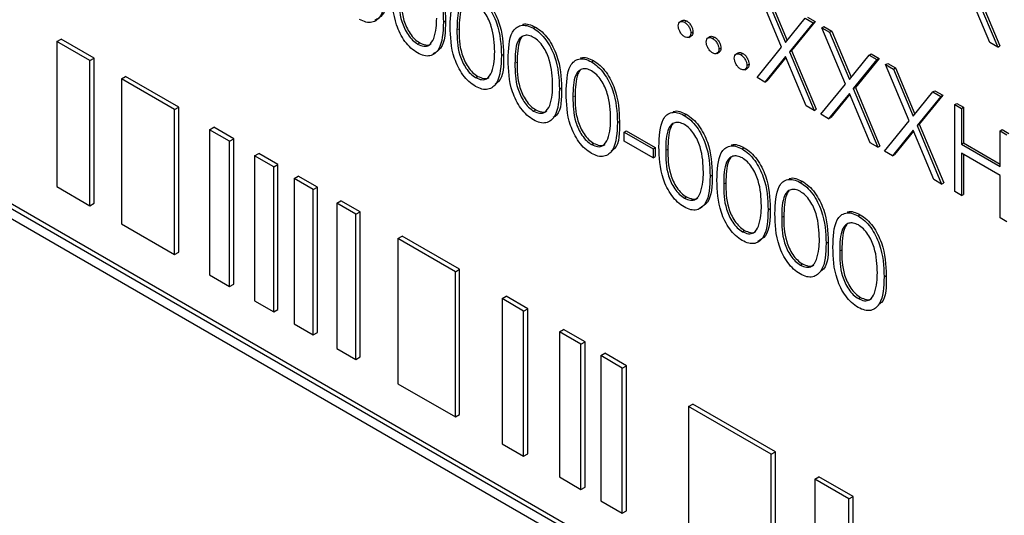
# Paper-space layout 'Blatt4' of a CAD drawing. Header units: millimetres. Extents: x 5 to 418, y 2 to 292.
# Tile 35 of 102: x 117.06 to 119.83, y 181.59 to 182.99. Entities that reach past the tile are written whole.
import ezdxf

# ---------------------------------------------------------------- set-up
doc = ezdxf.new("R2010")
doc.units = ezdxf.units.MM

psp = doc.layouts.new('Blatt4')

# ---------------------------------------------------------------- linework, layer by layer
at = {"color": 7, "linetype": 'Continuous', "lineweight": 25}
for p, q in [((119.2057, 182.9095), (119.1392, 183.0679)), ((119.7917, 182.9226), (119.7334, 183.0613)), ((119.7444, 183.0748), (119.8136, 182.9099)), ((119.7503, 183.0782), (119.8195, 182.9133)), ((119.1611, 183.0552), (119.2167, 182.923)), ((119.167, 183.0586), (119.2215, 182.9289)), ((118.2539, 182.9801), (118.2598, 182.9835)), ((118.9266, 182.9851), (118.9192, 182.9808)), ((118.9325, 182.98), (118.9384, 182.9834)), ((119.2167, 182.923), (119.2722, 182.9911)), ((119.2942, 182.9784), (119.2277, 182.8968)), ((119.3001, 182.9818), (119.2336, 182.9002)), ((119.2722, 182.9911), (119.2942, 182.9784)), ((119.2781, 182.9945), (119.3001, 182.9818)), ((119.2942, 182.9784), (119.3001, 182.9818)), ((121.9875, 179.6116), (116.197, 182.9544)), ((118.507, 182.9628), (118.5129, 182.9662)), ((118.9501, 182.9493), (118.956, 182.9527)), ((119.3187, 182.9643), (119.3245, 182.9677)), ((119.3187, 182.9643), (119.3406, 182.9516)), ((119.3852, 182.8058), (119.3187, 182.9643)), ((119.3245, 182.9677), (119.3465, 182.955)), ((119.3406, 182.9516), (119.3465, 182.955)), ((119.3406, 182.9516), (119.3962, 182.8193)), ((119.3465, 182.955), (119.401, 182.8253)), ((121.9757, 179.6048), (116.1852, 182.9476)), ((116.1852, 182.9204), (121.9757, 179.5776)), ((117.166, 182.9257), (117.1778, 182.9325)), ((117.2591, 182.872), (117.166, 182.9257)), ((117.166, 182.9257), (117.166, 182.5175)), ((117.2708, 182.8788), (117.1778, 182.9325)), ((118.1813, 182.9184), (118.1872, 182.9218)), ((118.9441, 182.9374), (118.9515, 182.9417)), ((119.0055, 182.9395), (118.9981, 182.9353)), ((119.0113, 182.9344), (119.0172, 182.9378)), ((119.8136, 182.9099), (119.7917, 182.9226)), ((119.023, 182.8919), (119.0304, 182.8962)), ((119.029, 182.9038), (119.0349, 182.9072)), ((119.0843, 182.894), (119.077, 182.8897)), ((119.1364, 182.8245), (119.2057, 182.9095)), ((119.2277, 182.8968), (119.2336, 182.9002)), ((119.2277, 182.8968), (119.2969, 182.7319)), ((119.2336, 182.9002), (119.3028, 182.7353)), ((119.8136, 182.9099), (119.8195, 182.9133)), ((117.2591, 182.872), (117.2708, 182.8788)), ((117.2591, 182.4638), (117.2591, 182.872)), ((117.2708, 182.4706), (117.2708, 182.8788)), ((118.4171, 182.8859), (118.423, 182.8893)), ((118.6702, 182.8686), (118.6761, 182.872)), ((119.0902, 182.8889), (119.0961, 182.8923)), ((119.2167, 182.8833), (119.1584, 182.8118)), ((119.2177, 182.8808), (119.1643, 182.8152)), ((119.2749, 182.7446), (119.2167, 182.8833)), ((119.3962, 182.8193), (119.4517, 182.8875)), ((119.4737, 182.8748), (119.4072, 182.7932)), ((119.4796, 182.8782), (119.4131, 182.7966)), ((119.4517, 182.8875), (119.4576, 182.8909)), ((119.4517, 182.8875), (119.4737, 182.8748)), ((119.4576, 182.8909), (119.4796, 182.8782)), ((119.4737, 182.8748), (119.4796, 182.8782)), ((119.1019, 182.8464), (119.1092, 182.8506)), ((119.1079, 182.8583), (119.1138, 182.8617)), ((119.4981, 182.8607), (119.504, 182.8641)), ((119.4981, 182.8607), (119.5201, 182.848)), ((119.5647, 182.7022), (119.4981, 182.8607)), ((119.504, 182.8641), (119.526, 182.8514)), ((119.5201, 182.848), (119.526, 182.8514)), ((119.5201, 182.848), (119.5757, 182.7157)), ((119.526, 182.8514), (119.5805, 182.7216)), ((117.3478, 182.8208), (117.3596, 182.8276)), ((117.4972, 182.7345), (117.3478, 182.8208)), ((117.3478, 182.8208), (117.3478, 182.4125)), ((117.509, 182.7413), (117.3596, 182.8276)), ((118.3445, 182.8242), (118.3504, 182.8276)), ((119.1584, 182.8118), (119.1364, 182.8245)), ((119.1584, 182.8118), (119.1643, 182.8152)), ((118.5803, 182.7917), (118.5862, 182.7951)), ((119.3159, 182.7209), (119.3852, 182.8058)), ((119.4072, 182.7932), (119.4131, 182.7966)), ((119.4072, 182.7932), (119.4764, 182.6283)), ((119.4131, 182.7966), (119.4823, 182.6317)), ((119.5757, 182.7157), (119.6312, 182.7839)), ((119.6312, 182.7839), (119.6371, 182.7873)), ((119.6312, 182.7839), (119.6532, 182.7712)), ((119.6371, 182.7873), (119.6591, 182.7746)), ((119.3962, 182.7797), (119.3379, 182.7082)), ((119.3972, 182.7772), (119.3438, 182.7116)), ((119.4544, 182.6409), (119.3962, 182.7797)), ((119.6532, 182.7712), (119.5867, 182.6895)), ((119.6591, 182.7746), (119.5926, 182.6929)), ((119.6532, 182.7712), (119.6591, 182.7746)), ((117.4972, 182.7345), (117.509, 182.7413)), ((117.4972, 182.3263), (117.4972, 182.7345)), ((117.509, 182.3331), (117.509, 182.7413)), ((118.5077, 182.73), (118.5136, 182.7334)), ((119.2969, 182.7319), (119.2749, 182.7446)), ((119.2969, 182.7319), (119.3028, 182.7353)), ((119.6926, 182.7484), (119.6985, 182.7518)), ((119.6926, 182.7484), (119.7116, 182.7374)), ((119.6926, 182.5035), (119.6926, 182.7484)), ((119.6985, 182.7518), (119.7175, 182.7408)), ((119.7116, 182.7374), (119.7175, 182.7408)), ((119.7116, 182.7374), (119.7116, 182.6369)), ((119.7175, 182.7408), (119.7175, 182.6403)), ((118.7434, 182.6975), (118.7493, 182.7009)), ((118.9313, 182.7179), (118.9372, 182.7213)), ((119.3379, 182.7082), (119.3159, 182.7209)), ((119.3379, 182.7082), (119.3438, 182.7116)), ((119.4954, 182.6173), (119.5647, 182.7022)), ((117.5959, 182.6776), (117.6077, 182.6844)), ((117.6523, 182.645), (117.5959, 182.6776)), ((117.5959, 182.6776), (117.5959, 182.2693)), ((117.664, 182.6518), (117.6077, 182.6844)), ((118.7625, 182.6709), (118.7684, 182.6743)), ((118.7684, 182.6743), (118.85, 182.6272)), ((119.5757, 182.6761), (119.5174, 182.6046)), ((119.5767, 182.6735), (119.5233, 182.608)), ((119.6339, 182.5373), (119.5757, 182.6761)), ((119.5867, 182.6895), (119.5926, 182.6929)), ((119.5867, 182.6895), (119.6559, 182.5246)), ((119.5926, 182.6929), (119.6618, 182.528)), ((119.8204, 182.6746), (119.8263, 182.678)), ((119.8204, 182.5741), (119.8204, 182.6746)), ((119.8204, 182.6746), (119.8395, 182.6636)), ((119.8263, 182.678), (119.8454, 182.667)), ((117.6523, 182.645), (117.664, 182.6518)), ((117.6523, 182.2368), (117.6523, 182.645)), ((117.664, 182.2436), (117.664, 182.6518)), ((118.7625, 182.6709), (118.8441, 182.6238)), ((118.7625, 182.6457), (118.7625, 182.6709)), ((118.8441, 182.5986), (118.7625, 182.6457)), ((118.6709, 182.6358), (118.6768, 182.6392)), ((118.8441, 182.6238), (118.85, 182.6272)), ((118.8441, 182.6238), (118.8441, 182.5986)), ((118.85, 182.6272), (118.85, 182.602)), ((119.0945, 182.6237), (119.1004, 182.6271)), ((119.4764, 182.6283), (119.4544, 182.6409)), ((119.4764, 182.6283), (119.4823, 182.6317)), ((119.5174, 182.6046), (119.4954, 182.6173)), ((119.7116, 182.6369), (119.7175, 182.6403)), ((119.7116, 182.6369), (119.8204, 182.5741)), ((119.7175, 182.6403), (119.8204, 182.5809)), ((117.7227, 182.6044), (117.7344, 182.6112)), ((117.7766, 182.5732), (117.7227, 182.6044)), ((117.7227, 182.6044), (117.7227, 182.1961)), ((117.7884, 182.58), (117.7344, 182.6112)), ((118.8441, 182.5986), (118.85, 182.602)), ((119.5174, 182.6046), (119.5233, 182.608)), ((119.8204, 182.549), (119.7116, 182.6118)), ((119.7116, 182.6118), (119.7116, 182.4925)), ((119.7175, 182.6084), (119.7175, 182.4959)), ((117.7766, 182.5732), (117.7884, 182.58)), ((117.7766, 182.165), (117.7766, 182.5732)), ((117.7884, 182.1718), (117.7884, 182.58)), ((117.8337, 182.5403), (117.8455, 182.5471)), ((117.8877, 182.5091), (117.8337, 182.5403)), ((117.8337, 182.5403), (117.8337, 182.132)), ((117.8995, 182.5159), (117.8455, 182.5471)), ((119.0045, 182.5467), (119.0104, 182.5501)), ((119.2577, 182.5295), (119.2636, 182.5329)), ((119.6559, 182.5246), (119.6339, 182.5373)), ((119.8204, 182.4297), (119.8204, 182.549)), ((117.166, 182.5175), (117.2591, 182.4638)), ((117.8877, 182.5091), (117.8995, 182.5159)), ((117.8877, 182.1009), (117.8877, 182.5091)), ((117.8995, 182.1077), (117.8995, 182.5159)), ((119.6559, 182.5246), (119.6618, 182.528)), ((117.9535, 182.4711), (117.9653, 182.4779)), ((118.0193, 182.4468), (117.9653, 182.4779)), ((118.932, 182.4851), (118.9378, 182.4885)), ((119.7116, 182.4925), (119.6926, 182.5035)), ((119.7116, 182.4925), (119.7175, 182.4959)), ((117.2591, 182.4638), (117.2708, 182.4706)), ((118.0075, 182.44), (117.9535, 182.4711)), ((117.9535, 182.4711), (117.9535, 182.0628)), ((119.1677, 182.4525), (119.1736, 182.4559)), ((118.0075, 182.44), (118.0193, 182.4468)), ((118.0075, 182.0317), (118.0075, 182.44)), ((118.0193, 182.0385), (118.0193, 182.4468)), ((119.4208, 182.4353), (119.4267, 182.4387)), ((119.8395, 182.4187), (119.8204, 182.4297)), ((117.3478, 182.4125), (117.4972, 182.3263)), ((119.0951, 182.3909), (119.101, 182.3943)), ((118.126, 182.3716), (118.1377, 182.3784)), ((118.2875, 182.2783), (118.126, 182.3716)), ((118.126, 182.3716), (118.126, 181.9633)), ((118.2993, 182.2851), (118.1377, 182.3784)), ((119.3309, 182.3583), (119.3368, 182.3617)), ((117.4972, 182.3263), (117.509, 182.3331)), ((118.2875, 182.2783), (118.2993, 182.2851)), ((118.2993, 181.8768), (118.2993, 182.2851)), ((119.2583, 182.2967), (119.2642, 182.3001)), ((117.5959, 182.2693), (117.6523, 182.2368)), ((118.2875, 181.87), (118.2875, 182.2783)), ((119.4941, 182.2641), (119.5, 182.2675)), ((117.6523, 182.2368), (117.664, 182.2436)), ((118.4188, 182.2025), (118.4306, 182.2093)), ((118.4188, 182.2025), (118.4188, 181.7942)), ((118.4794, 182.1675), (118.4188, 182.2025)), ((118.4912, 182.1743), (118.4306, 182.2093)), ((119.4215, 182.2025), (119.4274, 182.2059)), ((117.7227, 182.1961), (117.7766, 182.165)), ((118.4794, 182.1675), (118.4912, 182.1743)), ((118.4912, 181.7661), (118.4912, 182.1743)), ((117.7766, 182.165), (117.7884, 182.1718)), ((118.4794, 181.7593), (118.4794, 182.1675)), ((117.8337, 182.132), (117.8877, 182.1009)), ((117.8877, 182.1009), (117.8995, 182.1077)), ((118.5804, 182.1092), (118.5922, 182.116)), ((118.641, 182.0742), (118.5804, 182.1092)), ((118.5804, 182.1092), (118.5804, 181.701)), ((118.6528, 182.081), (118.5922, 182.116)), ((117.9535, 182.0628), (118.0075, 182.0317)), ((118.641, 182.0742), (118.6528, 182.081)), ((118.641, 181.666), (118.641, 182.0742)), ((118.6528, 181.6728), (118.6528, 182.081)), ((118.0075, 182.0317), (118.0193, 182.0385)), ((118.6966, 182.0422), (118.7083, 182.049)), ((118.7572, 182.0072), (118.6966, 182.0422)), ((118.6966, 182.0422), (118.6966, 181.6339)), ((118.7689, 182.014), (118.7083, 182.049)), ((118.7572, 182.0072), (118.7689, 182.014)), ((118.7572, 181.5989), (118.7572, 182.0072)), ((118.7689, 181.6057), (118.7689, 182.014)), ((118.126, 181.9633), (118.2875, 181.87)), ((118.944, 181.8993), (118.9558, 181.9061)), ((119.1763, 181.7652), (118.944, 181.8993)), ((118.944, 181.8993), (118.944, 181.4911)), ((119.1881, 181.772), (118.9558, 181.9061)), ((118.2875, 181.87), (118.2993, 181.8768)), ((118.4188, 181.7942), (118.4794, 181.7593)), ((118.4794, 181.7593), (118.4912, 181.7661)), ((119.1763, 181.7652), (119.1881, 181.772)), ((119.1763, 181.3569), (119.1763, 181.7652)), ((119.1881, 181.3638), (119.1881, 181.772)), ((119.2987, 181.6946), (119.3105, 181.7014)), ((119.4065, 181.646), (119.3105, 181.7014)), ((118.5804, 181.701), (118.641, 181.666)), ((119.3947, 181.6392), (119.2987, 181.6946)), ((119.2987, 181.6946), (119.2987, 181.2863)), ((118.641, 181.666), (118.6528, 181.6728)), ((119.3947, 181.6392), (119.4065, 181.646)), ((119.4065, 181.2377), (119.4065, 181.646)), ((118.6966, 181.6339), (118.7572, 181.5989)), ((119.3947, 181.2309), (119.3947, 181.6392)), ((118.7572, 181.5989), (118.7689, 181.6057))]:
    psp.add_line(p, q, dxfattribs=at)
at = {"color": 7, "linetype": 'Continuous', "lineweight": 18}
for p, q in [((118.292, 182.9582), (118.2979, 182.9616)), ((118.4552, 182.864), (118.4611, 182.8674)), ((118.6183, 182.7698), (118.6242, 182.7732)), ((118.8794, 182.6191), (118.8853, 182.6225)), ((119.0426, 182.5249), (119.0485, 182.5283)), ((119.2058, 182.4306), (119.2117, 182.4341)), ((119.369, 182.3364), (119.3749, 182.3398))]:
    psp.add_line(p, q, dxfattribs=at)
at = {"color": 7, "linetype": 'Continuous', "lineweight": 25}
for points, knots in [([(118.1807, 183.1512), (118.1869, 183.147), (118.1994, 183.1386), (118.2222, 183.1127), (118.2509, 183.0553), (118.2527, 183.0102), (118.2539, 182.9801)], [0, 0, 0, 0, 0.1256, 0.251197, 0.500581, 1, 1, 1, 1]), ([(118.1866, 183.1546), (118.1928, 183.1504), (118.2053, 183.142), (118.2281, 183.1161), (118.2567, 183.0587), (118.2586, 183.0136), (118.2598, 182.9835)], [0, 0, 0, 0, 0.1256, 0.251197, 0.500581, 1, 1, 1, 1]), ([(118.0907, 183.0743), (118.0895, 183.0455), (118.0878, 183.0025), (118.0589, 182.9785), (118.0362, 182.9788), (118.0238, 182.9848), (118.0175, 182.9879)], [0, 0, 0, 0, 0.499407, 0.748743, 0.874372, 1, 1, 1, 1]), ([(118.0966, 183.0777), (118.096, 183.0478), (118.0951, 183.0043), (118.069, 182.9894), (118.0608, 182.9848)], [0, 0, 0, 0, 0.68684, 1, 1, 1, 1]), ([(118.1807, 182.8937), (118.1745, 182.8978), (118.1621, 182.9061), (118.1396, 182.932), (118.1117, 182.9892), (118.1106, 183.0336), (118.1098, 183.0633)], [0, 0, 0, 0, 0.125551, 0.25109, 0.50025, 1, 1, 1, 1]), ([(118.2729, 182.9691), (118.2738, 182.9978), (118.2748, 183.0339), (118.2946, 183.0592), (118.3083, 183.0659), (118.3253, 183.066), (118.3377, 183.06), (118.3439, 183.057)], [0, 0, 0, 0, 0.498702, 0.624177, 0.749467, 0.874745, 1, 1, 1, 1]), ([(118.3498, 183.0604), (118.356, 183.0562), (118.3685, 183.0478), (118.3913, 183.0219), (118.4199, 182.9645), (118.4218, 182.9194), (118.423, 182.8893)], [0, 0, 0, 0, 0.1256, 0.251197, 0.500581, 1, 1, 1, 1]), ([(118.1288, 183.0524), (118.129, 183.0294), (118.1292, 182.995), (118.1496, 182.9498), (118.1668, 182.9286), (118.1765, 182.9218), (118.1813, 182.9184)], [0, 0, 0, 0, 0.500291, 0.749086, 0.874606, 1, 1, 1, 1]), ([(118.1347, 183.0558), (118.1349, 183.0328), (118.1351, 182.9984), (118.1555, 182.9532), (118.1727, 182.932), (118.1824, 182.9252), (118.1872, 182.9218)], [0, 0, 0, 0, 0.500291, 0.749086, 0.874606, 1, 1, 1, 1]), ([(118.3445, 183.0315), (118.3396, 183.0337), (118.3299, 183.0382), (118.317, 183.0371), (118.3067, 183.031), (118.2927, 183.0092), (118.2923, 182.9809), (118.292, 182.9582)], [0, 0, 0, 0, 0.125139, 0.250418, 0.375519, 0.500847, 1, 1, 1, 1]), ([(118.3134, 183.0337), (118.3133, 183.0337), (118.3098, 183.0316), (118.2995, 183.0112), (118.2986, 182.9836), (118.2979, 182.9616)], [0, 0, 0, 0, 0.004517, 0.204302, 1, 1, 1, 1]), ([(118.3439, 183.057), (118.3501, 183.0528), (118.3626, 183.0444), (118.3854, 183.0185), (118.414, 182.9611), (118.4159, 182.916), (118.4171, 182.8859)], [0, 0, 0, 0, 0.1256, 0.251197, 0.500581, 1, 1, 1, 1]), ([(118.3981, 182.8969), (118.3973, 182.9201), (118.3961, 182.9549), (118.3762, 183), (118.3591, 183.0213), (118.3494, 183.0281), (118.3445, 183.0315)], [0, 0, 0, 0, 0.500072, 0.749021, 0.874598, 1, 1, 1, 1]), ([(118.2539, 182.9801), (118.2527, 182.9513), (118.2509, 182.9083), (118.2221, 182.8843), (118.1994, 182.8846), (118.1869, 182.8906), (118.1807, 182.8937)], [0, 0, 0, 0, 0.499407, 0.748743, 0.874372, 1, 1, 1, 1]), ([(118.2598, 182.9835), (118.2592, 182.9536), (118.2583, 182.9101), (118.2322, 182.8952), (118.224, 182.8906)], [0, 0, 0, 0, 0.68684, 1, 1, 1, 1]), ([(118.2268, 182.9342), (118.2295, 182.9439), (118.2344, 182.9613), (118.2347, 182.982), (118.2349, 182.9911)], [0, 0, 0, 0, 0.5595988, 1, 1, 1, 1]), ([(118.4763, 182.9732), (118.4768, 182.9735), (118.4819, 182.9761), (118.4945, 182.9748), (118.5068, 182.9691), (118.5129, 182.9662)], [0, 0, 0, 0, 0.057969, 0.529028, 1, 1, 1, 1]), ([(118.9148, 182.9697), (118.9151, 182.9726), (118.9157, 182.9782), (118.9205, 182.9821), (118.9263, 182.9829), (118.9304, 182.9809), (118.9325, 182.98)], [0, 0, 0, 0, 0.279576, 0.559284, 0.779552, 1, 1, 1, 1]), ([(118.9261, 182.9843), (118.9264, 182.9846), (118.9279, 182.9862), (118.9323, 182.9861), (118.9363, 182.9843), (118.9384, 182.9834)], [0, 0, 0, 0, 0.1165381, 0.5580897, 1, 1, 1, 1]), ([(118.9325, 182.98), (118.9351, 182.9781), (118.9403, 182.9744), (118.946, 182.9655), (118.9497, 182.9567), (118.95, 182.9518), (118.9501, 182.9493)], [0, 0, 0, 0, 0.2796016, 0.559212, 0.7794752, 1, 1, 1, 1]), ([(118.9384, 182.9834), (118.941, 182.9815), (118.9462, 182.9778), (118.9519, 182.9689), (118.9555, 182.9601), (118.9559, 182.9552), (118.956, 182.9527)], [0, 0, 0, 0, 0.2796016, 0.559212, 0.7794752, 1, 1, 1, 1]), ([(118.3439, 182.7995), (118.3377, 182.8036), (118.3253, 182.8119), (118.3028, 182.8378), (118.2749, 182.895), (118.2737, 182.9394), (118.2729, 182.9691)], [0, 0, 0, 0, 0.125551, 0.25109, 0.50025, 1, 1, 1, 1]), ([(118.292, 182.9582), (118.2921, 182.9352), (118.2924, 182.9008), (118.3127, 182.8556), (118.3299, 182.8344), (118.3397, 182.8276), (118.3445, 182.8242)], [0, 0, 0, 0, 0.500291, 0.749086, 0.874606, 1, 1, 1, 1]), ([(118.2979, 182.9616), (118.298, 182.9386), (118.2983, 182.9042), (118.3186, 182.859), (118.3358, 182.8378), (118.3455, 182.831), (118.3504, 182.8276)], [0, 0, 0, 0, 0.500291, 0.749086, 0.874606, 1, 1, 1, 1]), ([(118.4361, 182.8749), (118.4369, 182.9036), (118.438, 182.9397), (118.4577, 182.965), (118.4715, 182.9717), (118.4884, 182.9718), (118.5008, 182.9658), (118.507, 182.9628)], [0, 0, 0, 0, 0.498702, 0.624177, 0.749467, 0.874745, 1, 1, 1, 1]), ([(118.507, 182.9628), (118.5133, 182.9586), (118.5258, 182.9502), (118.5485, 182.9243), (118.5772, 182.8669), (118.579, 182.8218), (118.5803, 182.7917)], [0, 0, 0, 0, 0.1256, 0.251197, 0.500581, 1, 1, 1, 1]), ([(118.5129, 182.9662), (118.5192, 182.962), (118.5317, 182.9536), (118.5544, 182.9277), (118.5831, 182.8703), (118.5849, 182.8252), (118.5862, 182.7951)], [0, 0, 0, 0, 0.1256, 0.251197, 0.500581, 1, 1, 1, 1]), ([(118.9325, 182.9391), (118.9299, 182.941), (118.9247, 182.9447), (118.9189, 182.9536), (118.9154, 182.9623), (118.915, 182.9673), (118.9148, 182.9697)], [0, 0, 0, 0, 0.2795812, 0.5591432, 0.7795754, 1, 1, 1, 1]), ([(118.9501, 182.9493), (118.9498, 182.9465), (118.9492, 182.9408), (118.9444, 182.937), (118.9386, 182.9362), (118.9345, 182.9382), (118.9325, 182.9391)], [0, 0, 0, 0, 0.279469, 0.559358, 0.779674, 1, 1, 1, 1]), ([(118.956, 182.9527), (118.9558, 182.9498), (118.9553, 182.9446), (118.952, 182.9425), (118.9506, 182.9416)], [0, 0, 0, 0, 0.554441, 1, 1, 1, 1]), ([(118.1813, 182.9184), (118.1871, 182.9159), (118.1987, 182.9109), (118.2166, 182.9145), (118.223, 182.9267), (118.2268, 182.9342)], [0, 0, 0, 0, 0.280257, 0.560781, 1, 1, 1, 1]), ([(118.1872, 182.9218), (118.1929, 182.9195), (118.2042, 182.9149), (118.2158, 182.9149), (118.2189, 182.9191), (118.219, 182.9192)], [0, 0, 0, 0, 0.492383, 0.985234, 1, 1, 1, 1]), ([(118.5077, 182.9373), (118.5028, 182.9395), (118.4931, 182.944), (118.4802, 182.9429), (118.4699, 182.9368), (118.4559, 182.915), (118.4555, 182.8867), (118.4552, 182.864)], [0, 0, 0, 0, 0.125139, 0.250418, 0.375519, 0.500847, 1, 1, 1, 1]), ([(118.4766, 182.9395), (118.4765, 182.9395), (118.473, 182.9374), (118.4627, 182.917), (118.4618, 182.8894), (118.4611, 182.8674)], [0, 0, 0, 0, 0.004517, 0.204302, 1, 1, 1, 1]), ([(118.5612, 182.8027), (118.5604, 182.8259), (118.5593, 182.8607), (118.5394, 182.9058), (118.5223, 182.9271), (118.5125, 182.9339), (118.5077, 182.9373)], [0, 0, 0, 0, 0.500072, 0.749021, 0.874598, 1, 1, 1, 1]), ([(118.9937, 182.9242), (118.994, 182.927), (118.9946, 182.9327), (118.9994, 182.9366), (119.0052, 182.9374), (119.0093, 182.9354), (119.0113, 182.9344)], [0, 0, 0, 0, 0.279576, 0.559284, 0.779552, 1, 1, 1, 1]), ([(119.0113, 182.8936), (119.0087, 182.8955), (119.0035, 182.8992), (118.9978, 182.9081), (118.9942, 182.9168), (118.9938, 182.9217), (118.9937, 182.9242)], [0, 0, 0, 0, 0.2795812, 0.5591432, 0.7795754, 1, 1, 1, 1]), ([(119.0049, 182.9388), (119.0053, 182.9391), (119.0068, 182.9406), (119.0112, 182.9406), (119.0152, 182.9388), (119.0172, 182.9378)], [0, 0, 0, 0, 0.1165381, 0.5580897, 1, 1, 1, 1]), ([(119.0113, 182.9344), (119.0139, 182.9326), (119.0192, 182.9289), (119.0249, 182.92), (119.0285, 182.9112), (119.0288, 182.9063), (119.029, 182.9038)], [0, 0, 0, 0, 0.2796016, 0.559212, 0.7794752, 1, 1, 1, 1]), ([(119.0172, 182.9378), (119.0198, 182.936), (119.0251, 182.9323), (119.0308, 182.9234), (119.0344, 182.9146), (119.0347, 182.9097), (119.0349, 182.9072)], [0, 0, 0, 0, 0.2796016, 0.559212, 0.7794752, 1, 1, 1, 1]), ([(118.39, 182.84), (118.3927, 182.8497), (118.3976, 182.8671), (118.3979, 182.8878), (118.3981, 182.8969)], [0, 0, 0, 0, 0.559599, 1, 1, 1, 1]), ([(119.029, 182.9038), (119.0287, 182.901), (119.0281, 182.8953), (119.0233, 182.8915), (119.0175, 182.8907), (119.0134, 182.8926), (119.0113, 182.8936)], [0, 0, 0, 0, 0.279469, 0.559358, 0.779674, 1, 1, 1, 1]), ([(119.0349, 182.9072), (119.0346, 182.9043), (119.0342, 182.899), (119.0309, 182.897), (119.0294, 182.896)], [0, 0, 0, 0, 0.554441, 1, 1, 1, 1]), ([(119.0838, 182.8933), (119.0841, 182.8936), (119.0856, 182.8951), (119.09, 182.8951), (119.0941, 182.8932), (119.0961, 182.8923)], [0, 0, 0, 0, 0.116538, 0.55809, 1, 1, 1, 1]), ([(118.4171, 182.8859), (118.4159, 182.8571), (118.4141, 182.8141), (118.3853, 182.7901), (118.3626, 182.7904), (118.3501, 182.7964), (118.3439, 182.7995)], [0, 0, 0, 0, 0.499407, 0.748743, 0.874372, 1, 1, 1, 1]), ([(118.423, 182.8893), (118.4232, 182.8584), (118.4236, 182.8216), (118.4032, 182.8082), (118.3999, 182.806)], [0, 0, 0, 0, 0.83825, 1, 1, 1, 1]), ([(118.507, 182.7053), (118.5009, 182.7094), (118.4885, 182.7177), (118.466, 182.7436), (118.4381, 182.8008), (118.4369, 182.8452), (118.4361, 182.8749)], [0, 0, 0, 0, 0.125551, 0.25109, 0.50025, 1, 1, 1, 1]), ([(118.4611, 182.8674), (118.4612, 182.8444), (118.4614, 182.81), (118.4818, 182.7648), (118.499, 182.7436), (118.5087, 182.7368), (118.5136, 182.7334)], [0, 0, 0, 0, 0.500291, 0.749086, 0.874606, 1, 1, 1, 1]), ([(118.5993, 182.7807), (118.6001, 182.8094), (118.6012, 182.8455), (118.6209, 182.8708), (118.6347, 182.8775), (118.6516, 182.8776), (118.664, 182.8716), (118.6702, 182.8686)], [0, 0, 0, 0, 0.498702, 0.6241765, 0.7494675, 0.8747453, 1, 1, 1, 1]), ([(118.6394, 182.879), (118.64, 182.8793), (118.645, 182.8819), (118.6577, 182.8806), (118.67, 182.8749), (118.6761, 182.872)], [0, 0, 0, 0, 0.057969, 0.529028, 1, 1, 1, 1]), ([(118.6702, 182.8686), (118.6765, 182.8644), (118.689, 182.856), (118.7117, 182.8301), (118.7404, 182.7727), (118.7422, 182.7276), (118.7434, 182.6975)], [0, 0, 0, 0, 0.1256, 0.251197, 0.500581, 1, 1, 1, 1]), ([(118.6761, 182.872), (118.6824, 182.8678), (118.6949, 182.8594), (118.7176, 182.8335), (118.7463, 182.7761), (118.7481, 182.731), (118.7493, 182.7009)], [0, 0, 0, 0, 0.1256, 0.251197, 0.500581, 1, 1, 1, 1]), ([(119.0725, 182.8787), (119.0728, 182.8815), (119.0735, 182.8872), (119.0783, 182.8911), (119.0841, 182.8918), (119.0882, 182.8899), (119.0902, 182.8889)], [0, 0, 0, 0, 0.279576, 0.559284, 0.779552, 1, 1, 1, 1]), ([(119.0902, 182.8481), (119.0876, 182.8499), (119.0824, 182.8537), (119.0766, 182.8625), (119.0731, 182.8713), (119.0727, 182.8762), (119.0725, 182.8787)], [0, 0, 0, 0, 0.2795812, 0.5591432, 0.7795754, 1, 1, 1, 1]), ([(119.0902, 182.8889), (119.0928, 182.887), (119.098, 182.8833), (119.1038, 182.8744), (119.1074, 182.8657), (119.1077, 182.8607), (119.1079, 182.8583)], [0, 0, 0, 0, 0.2796016, 0.559212, 0.7794752, 1, 1, 1, 1]), ([(119.0961, 182.8923), (119.0987, 182.8904), (119.1039, 182.8867), (119.1097, 182.8778), (119.1133, 182.8691), (119.1136, 182.8641), (119.1138, 182.8617)], [0, 0, 0, 0, 0.2796016, 0.559212, 0.7794752, 1, 1, 1, 1]), ([(118.3445, 182.8242), (118.3503, 182.8217), (118.3619, 182.8167), (118.3798, 182.8203), (118.3861, 182.8325), (118.39, 182.84)], [0, 0, 0, 0, 0.280257, 0.560781, 1, 1, 1, 1]), ([(118.4552, 182.864), (118.4553, 182.841), (118.4556, 182.8066), (118.4759, 182.7614), (118.4931, 182.7402), (118.5028, 182.7334), (118.5077, 182.73)], [0, 0, 0, 0, 0.500291, 0.749086, 0.874606, 1, 1, 1, 1]), ([(118.6709, 182.8431), (118.666, 182.8453), (118.6563, 182.8498), (118.6434, 182.8487), (118.6331, 182.8426), (118.619, 182.8208), (118.6187, 182.7925), (118.6183, 182.7698)], [0, 0, 0, 0, 0.125139, 0.250418, 0.375519, 0.500847, 1, 1, 1, 1]), ([(118.6398, 182.8453), (118.6397, 182.8453), (118.6362, 182.8432), (118.6259, 182.8228), (118.625, 182.7952), (118.6242, 182.7732)], [0, 0, 0, 0, 0.004517, 0.204302, 1, 1, 1, 1]), ([(118.7244, 182.7085), (118.7236, 182.7317), (118.7224, 182.7665), (118.7026, 182.8116), (118.6854, 182.8329), (118.6757, 182.8397), (118.6709, 182.8431)], [0, 0, 0, 0, 0.500072, 0.749021, 0.874598, 1, 1, 1, 1]), ([(119.1079, 182.8583), (119.1076, 182.8554), (119.107, 182.8498), (119.1021, 182.8459), (119.0963, 182.8452), (119.0922, 182.8471), (119.0902, 182.8481)], [0, 0, 0, 0, 0.279469, 0.559358, 0.779674, 1, 1, 1, 1]), ([(119.1138, 182.8617), (119.1135, 182.8588), (119.1131, 182.8535), (119.1098, 182.8514), (119.1083, 182.8505)], [0, 0, 0, 0, 0.5544413, 1, 1, 1, 1]), ([(118.3504, 182.8276), (118.3561, 182.8253), (118.3674, 182.8207), (118.379, 182.8207), (118.382, 182.8249), (118.3821, 182.825)], [0, 0, 0, 0, 0.492383, 0.985234, 1, 1, 1, 1]), ([(118.5803, 182.7917), (118.5791, 182.7629), (118.5773, 182.7199), (118.5485, 182.6959), (118.5258, 182.6962), (118.5133, 182.7022), (118.507, 182.7053)], [0, 0, 0, 0, 0.499407, 0.748743, 0.874372, 1, 1, 1, 1]), ([(118.5532, 182.7458), (118.5559, 182.7555), (118.5607, 182.7729), (118.5611, 182.7936), (118.5612, 182.8027)], [0, 0, 0, 0, 0.5595988, 1, 1, 1, 1]), ([(118.5862, 182.7951), (118.5864, 182.7642), (118.5867, 182.7274), (118.5664, 182.714), (118.5631, 182.7118)], [0, 0, 0, 0, 0.83825, 1, 1, 1, 1]), ([(118.6702, 182.6111), (118.664, 182.6152), (118.6517, 182.6235), (118.6291, 182.6494), (118.6013, 182.7066), (118.6001, 182.751), (118.5993, 182.7807)], [0, 0, 0, 0, 0.1255507, 0.25109, 0.5002501, 1, 1, 1, 1]), ([(118.6183, 182.7698), (118.6185, 182.7468), (118.6187, 182.7124), (118.6391, 182.6672), (118.6563, 182.646), (118.666, 182.6392), (118.6709, 182.6358)], [0, 0, 0, 0, 0.500291, 0.749086, 0.874606, 1, 1, 1, 1]), ([(118.6242, 182.7732), (118.6244, 182.7502), (118.6246, 182.7158), (118.645, 182.6706), (118.6622, 182.6494), (118.6719, 182.6426), (118.6768, 182.6392)], [0, 0, 0, 0, 0.500291, 0.749086, 0.874606, 1, 1, 1, 1]), ([(118.5077, 182.73), (118.5135, 182.7275), (118.5251, 182.7225), (118.543, 182.7261), (118.5493, 182.7383), (118.5532, 182.7458)], [0, 0, 0, 0, 0.280257, 0.560781, 1, 1, 1, 1]), ([(118.5136, 182.7334), (118.5192, 182.7311), (118.5305, 182.7265), (118.5422, 182.7265), (118.5452, 182.7307), (118.5453, 182.7308)], [0, 0, 0, 0, 0.492383, 0.985234, 1, 1, 1, 1]), ([(118.8604, 182.6299), (118.8612, 182.6587), (118.8622, 182.6947), (118.882, 182.7201), (118.8958, 182.7268), (118.9127, 182.7269), (118.9251, 182.7209), (118.9313, 182.7179)], [0, 0, 0, 0, 0.498702, 0.624177, 0.749467, 0.874745, 1, 1, 1, 1]), ([(118.9005, 182.7283), (118.9011, 182.7286), (118.9061, 182.7311), (118.9188, 182.7299), (118.9311, 182.7241), (118.9372, 182.7213)], [0, 0, 0, 0, 0.057969, 0.529028, 1, 1, 1, 1]), ([(118.7164, 182.6516), (118.7191, 182.6613), (118.7239, 182.6787), (118.7243, 182.6994), (118.7244, 182.7085)], [0, 0, 0, 0, 0.5595988, 1, 1, 1, 1]), ([(118.7493, 182.7009), (118.7496, 182.67), (118.7499, 182.6332), (118.7295, 182.6198), (118.7262, 182.6176)], [0, 0, 0, 0, 0.83825, 1, 1, 1, 1]), ([(118.932, 182.6924), (118.9271, 182.6946), (118.9174, 182.6991), (118.9045, 182.6979), (118.8942, 182.6918), (118.8801, 182.6701), (118.8797, 182.6417), (118.8794, 182.6191)], [0, 0, 0, 0, 0.125139, 0.250418, 0.375519, 0.500847, 1, 1, 1, 1]), ([(118.9313, 182.7179), (118.9376, 182.7137), (118.95, 182.7053), (118.9728, 182.6794), (119.0015, 182.622), (119.0033, 182.5768), (119.0045, 182.5467)], [0, 0, 0, 0, 0.1256001, 0.2511969, 0.5005813, 1, 1, 1, 1]), ([(118.9372, 182.7213), (118.9434, 182.7171), (118.9559, 182.7087), (118.9787, 182.6828), (119.0074, 182.6254), (119.0092, 182.5802), (119.0104, 182.5501)], [0, 0, 0, 0, 0.1256001, 0.2511969, 0.5005813, 1, 1, 1, 1]), ([(118.7434, 182.6975), (118.7423, 182.6687), (118.7405, 182.6257), (118.7116, 182.6017), (118.6889, 182.602), (118.6765, 182.608), (118.6702, 182.6111)], [0, 0, 0, 0, 0.499407, 0.748743, 0.874372, 1, 1, 1, 1]), ([(118.9008, 182.6946), (118.9008, 182.6945), (118.8973, 182.6925), (118.8869, 182.672), (118.886, 182.6445), (118.8853, 182.6225)], [0, 0, 0, 0, 0.004517, 0.204302, 1, 1, 1, 1]), ([(118.9855, 182.5578), (118.9847, 182.581), (118.9835, 182.6158), (118.9637, 182.6609), (118.9465, 182.6822), (118.9368, 182.689), (118.932, 182.6924)], [0, 0, 0, 0, 0.500072, 0.749021, 0.874598, 1, 1, 1, 1]), ([(118.6709, 182.6358), (118.6767, 182.6333), (118.6883, 182.6283), (118.7062, 182.6319), (118.7125, 182.6441), (118.7164, 182.6516)], [0, 0, 0, 0, 0.280257, 0.560781, 1, 1, 1, 1]), ([(118.6768, 182.6392), (118.6824, 182.6369), (118.6937, 182.6323), (118.7053, 182.6323), (118.7084, 182.6365), (118.7085, 182.6366)], [0, 0, 0, 0, 0.492383, 0.985234, 1, 1, 1, 1]), ([(118.9313, 182.4603), (118.9251, 182.4645), (118.9127, 182.4728), (118.8902, 182.4986), (118.8624, 182.5559), (118.8612, 182.6003), (118.8604, 182.6299)], [0, 0, 0, 0, 0.125551, 0.25109, 0.50025, 1, 1, 1, 1]), ([(118.8794, 182.6191), (118.8796, 182.5961), (118.8798, 182.5616), (118.9002, 182.5164), (118.9174, 182.4953), (118.9271, 182.4885), (118.932, 182.4851)], [0, 0, 0, 0, 0.500291, 0.749086, 0.874606, 1, 1, 1, 1]), ([(118.8853, 182.6225), (118.8855, 182.5995), (118.8857, 182.565), (118.9061, 182.5198), (118.9233, 182.4987), (118.933, 182.4919), (118.9378, 182.4885)], [0, 0, 0, 0, 0.500291, 0.749086, 0.874606, 1, 1, 1, 1]), ([(119.0236, 182.5357), (119.0244, 182.5645), (119.0254, 182.6005), (119.0452, 182.6259), (119.059, 182.6326), (119.0759, 182.6327), (119.0883, 182.6267), (119.0945, 182.6237)], [0, 0, 0, 0, 0.498702, 0.624177, 0.749467, 0.874745, 1, 1, 1, 1]), ([(119.0637, 182.6341), (119.0643, 182.6344), (119.0693, 182.6369), (119.082, 182.6357), (119.0942, 182.6299), (119.1004, 182.6271)], [0, 0, 0, 0, 0.057969, 0.529028, 1, 1, 1, 1]), ([(119.0945, 182.6237), (119.1007, 182.6195), (119.1132, 182.6111), (119.136, 182.5852), (119.1647, 182.5278), (119.1665, 182.4826), (119.1677, 182.4525)], [0, 0, 0, 0, 0.1256, 0.251197, 0.500581, 1, 1, 1, 1]), ([(119.1004, 182.6271), (119.1066, 182.6229), (119.1191, 182.6145), (119.1419, 182.5886), (119.1705, 182.5312), (119.1724, 182.486), (119.1736, 182.4559)], [0, 0, 0, 0, 0.1256, 0.251197, 0.500581, 1, 1, 1, 1]), ([(119.0951, 182.5982), (119.0903, 182.6004), (119.0805, 182.6049), (119.0676, 182.6037), (119.0573, 182.5976), (119.0433, 182.5759), (119.0429, 182.5475), (119.0426, 182.5249)], [0, 0, 0, 0, 0.125139, 0.250418, 0.375519, 0.500847, 1, 1, 1, 1]), ([(119.064, 182.6004), (119.0639, 182.6003), (119.0605, 182.5983), (119.0501, 182.5778), (119.0492, 182.5503), (119.0485, 182.5283)], [0, 0, 0, 0, 0.004517, 0.204302, 1, 1, 1, 1]), ([(119.1487, 182.4636), (119.1479, 182.4868), (119.1467, 182.5216), (119.1269, 182.5667), (119.1097, 182.588), (119.1, 182.5948), (119.0951, 182.5982)], [0, 0, 0, 0, 0.500072, 0.749021, 0.874598, 1, 1, 1, 1]), ([(119.0045, 182.5467), (119.0033, 182.518), (119.0016, 182.475), (118.9727, 182.451), (118.95, 182.4513), (118.9376, 182.4573), (118.9313, 182.4603)], [0, 0, 0, 0, 0.4994065, 0.7487427, 0.8743724, 1, 1, 1, 1]), ([(119.0104, 182.5501), (119.0098, 182.5203), (119.0089, 182.4768), (118.9828, 182.4619), (118.9746, 182.4572)], [0, 0, 0, 0, 0.6868398, 1, 1, 1, 1]), ([(118.9775, 182.5009), (118.9802, 182.5106), (118.985, 182.528), (118.9853, 182.5487), (118.9855, 182.5578)], [0, 0, 0, 0, 0.5595988, 1, 1, 1, 1]), ([(119.0945, 182.3661), (119.0883, 182.3703), (119.0759, 182.3786), (119.0534, 182.4044), (119.0255, 182.4617), (119.0244, 182.5061), (119.0236, 182.5357)], [0, 0, 0, 0, 0.125551, 0.25109, 0.50025, 1, 1, 1, 1]), ([(119.1867, 182.4415), (119.1876, 182.4703), (119.1886, 182.5063), (119.2084, 182.5317), (119.2221, 182.5384), (119.2391, 182.5384), (119.2515, 182.5325), (119.2577, 182.5295)], [0, 0, 0, 0, 0.498702, 0.624177, 0.749467, 0.874745, 1, 1, 1, 1]), ([(119.2269, 182.5399), (119.2274, 182.5402), (119.2325, 182.5427), (119.2452, 182.5415), (119.2574, 182.5357), (119.2636, 182.5329)], [0, 0, 0, 0, 0.057969, 0.529028, 1, 1, 1, 1]), ([(119.2636, 182.5329), (119.2698, 182.5287), (119.2823, 182.5203), (119.3051, 182.4944), (119.3337, 182.437), (119.3356, 182.3918), (119.3368, 182.3617)], [0, 0, 0, 0, 0.1256, 0.251197, 0.500581, 1, 1, 1, 1]), ([(119.0426, 182.5249), (119.0428, 182.5019), (119.043, 182.4674), (119.0634, 182.4222), (119.0806, 182.4011), (119.0903, 182.3943), (119.0951, 182.3909)], [0, 0, 0, 0, 0.500291, 0.749086, 0.874606, 1, 1, 1, 1]), ([(119.0485, 182.5283), (119.0487, 182.5053), (119.0489, 182.4708), (119.0693, 182.4256), (119.0865, 182.4045), (119.0962, 182.3977), (119.101, 182.3943)], [0, 0, 0, 0, 0.500291, 0.749086, 0.874606, 1, 1, 1, 1]), ([(119.2583, 182.504), (119.2534, 182.5062), (119.2437, 182.5107), (119.2308, 182.5095), (119.2205, 182.5034), (119.2065, 182.4817), (119.2061, 182.4533), (119.2058, 182.4306)], [0, 0, 0, 0, 0.125139, 0.250418, 0.375519, 0.500847, 1, 1, 1, 1]), ([(119.2272, 182.5062), (119.2271, 182.5061), (119.2236, 182.5041), (119.2133, 182.4836), (119.2124, 182.4561), (119.2117, 182.4341)], [0, 0, 0, 0, 0.004517, 0.204302, 1, 1, 1, 1]), ([(119.2577, 182.5295), (119.2639, 182.5253), (119.2764, 182.5169), (119.2992, 182.491), (119.3278, 182.4336), (119.3297, 182.3884), (119.3309, 182.3583)], [0, 0, 0, 0, 0.1256, 0.251197, 0.500581, 1, 1, 1, 1]), ([(118.932, 182.4851), (118.9377, 182.4826), (118.9493, 182.4776), (118.9672, 182.4812), (118.9736, 182.4934), (118.9775, 182.5009)], [0, 0, 0, 0, 0.280257, 0.560781, 1, 1, 1, 1]), ([(118.9378, 182.4885), (118.9435, 182.4862), (118.9548, 182.4816), (118.9664, 182.4816), (118.9695, 182.4857), (118.9696, 182.4859)], [0, 0, 0, 0, 0.492383, 0.985234, 1, 1, 1, 1]), ([(119.3119, 182.3694), (119.3111, 182.3926), (119.3099, 182.4274), (119.29, 182.4725), (119.2729, 182.4938), (119.2632, 182.5006), (119.2583, 182.504)], [0, 0, 0, 0, 0.500072, 0.749021, 0.874598, 1, 1, 1, 1]), ([(119.1677, 182.4525), (119.1665, 182.4238), (119.1647, 182.3808), (119.1359, 182.3568), (119.1132, 182.3571), (119.1007, 182.3631), (119.0945, 182.3661)], [0, 0, 0, 0, 0.499407, 0.748743, 0.874372, 1, 1, 1, 1]), ([(119.1736, 182.4559), (119.173, 182.4261), (119.1721, 182.3826), (119.146, 182.3677), (119.1378, 182.363)], [0, 0, 0, 0, 0.68684, 1, 1, 1, 1]), ([(119.1406, 182.4067), (119.1433, 182.4164), (119.1482, 182.4338), (119.1485, 182.4545), (119.1487, 182.4636)], [0, 0, 0, 0, 0.5595988, 1, 1, 1, 1]), ([(119.2577, 182.2719), (119.2515, 182.2761), (119.2391, 182.2844), (119.2166, 182.3102), (119.1887, 182.3675), (119.1875, 182.4119), (119.1867, 182.4415)], [0, 0, 0, 0, 0.1255507, 0.25109, 0.5002501, 1, 1, 1, 1]), ([(119.2058, 182.4306), (119.2059, 182.4077), (119.2062, 182.3732), (119.2265, 182.328), (119.2437, 182.3069), (119.2535, 182.3001), (119.2583, 182.2967)], [0, 0, 0, 0, 0.500291, 0.749086, 0.874606, 1, 1, 1, 1]), ([(119.2117, 182.4341), (119.2118, 182.4111), (119.2121, 182.3766), (119.2324, 182.3314), (119.2496, 182.3103), (119.2593, 182.3035), (119.2642, 182.3001)], [0, 0, 0, 0, 0.500291, 0.749086, 0.874606, 1, 1, 1, 1]), ([(119.3499, 182.3473), (119.3507, 182.3761), (119.3518, 182.4121), (119.3715, 182.4375), (119.3853, 182.4442), (119.4022, 182.4442), (119.4146, 182.4383), (119.4208, 182.4353)], [0, 0, 0, 0, 0.498702, 0.624177, 0.749467, 0.874745, 1, 1, 1, 1]), ([(119.3901, 182.4457), (119.3906, 182.446), (119.3957, 182.4485), (119.4083, 182.4473), (119.4206, 182.4415), (119.4267, 182.4387)], [0, 0, 0, 0, 0.057969, 0.529028, 1, 1, 1, 1]), ([(119.4208, 182.4353), (119.4271, 182.4311), (119.4396, 182.4227), (119.4623, 182.3968), (119.491, 182.3394), (119.4928, 182.2942), (119.4941, 182.2641)], [0, 0, 0, 0, 0.1256, 0.251197, 0.500581, 1, 1, 1, 1]), ([(119.4267, 182.4387), (119.433, 182.4345), (119.4455, 182.4261), (119.4682, 182.4002), (119.4969, 182.3428), (119.4987, 182.2976), (119.5, 182.2675)], [0, 0, 0, 0, 0.1256, 0.251197, 0.500581, 1, 1, 1, 1]), ([(119.0951, 182.3909), (119.1009, 182.3884), (119.1125, 182.3834), (119.1304, 182.387), (119.1368, 182.3992), (119.1406, 182.4067)], [0, 0, 0, 0, 0.280257, 0.560781, 1, 1, 1, 1]), ([(119.101, 182.3943), (119.1067, 182.392), (119.118, 182.3874), (119.1296, 182.3874), (119.1327, 182.3915), (119.1327, 182.3917)], [0, 0, 0, 0, 0.492383, 0.985234, 1, 1, 1, 1]), ([(119.4215, 182.4098), (119.4166, 182.412), (119.4069, 182.4165), (119.394, 182.4153), (119.3837, 182.4092), (119.3697, 182.3875), (119.3693, 182.3591), (119.369, 182.3364)], [0, 0, 0, 0, 0.125139, 0.250418, 0.375519, 0.500847, 1, 1, 1, 1]), ([(119.3904, 182.412), (119.3903, 182.4119), (119.3868, 182.4099), (119.3765, 182.3894), (119.3756, 182.3619), (119.3749, 182.3398)], [0, 0, 0, 0, 0.004517, 0.204302, 1, 1, 1, 1]), ([(119.475, 182.2752), (119.4742, 182.2984), (119.4731, 182.3332), (119.4532, 182.3783), (119.4361, 182.3996), (119.4263, 182.4064), (119.4215, 182.4098)], [0, 0, 0, 0, 0.500072, 0.749021, 0.874598, 1, 1, 1, 1]), ([(119.3038, 182.3125), (119.3065, 182.3222), (119.3114, 182.3396), (119.3117, 182.3603), (119.3119, 182.3694)], [0, 0, 0, 0, 0.559599, 1, 1, 1, 1]), ([(119.3309, 182.3583), (119.3297, 182.3296), (119.3279, 182.2866), (119.2991, 182.2626), (119.2764, 182.2629), (119.2639, 182.2689), (119.2577, 182.2719)], [0, 0, 0, 0, 0.499407, 0.748743, 0.874372, 1, 1, 1, 1]), ([(119.3368, 182.3617), (119.337, 182.3309), (119.3374, 182.294), (119.317, 182.2807), (119.3137, 182.2785)], [0, 0, 0, 0, 0.83825, 1, 1, 1, 1]), ([(119.4208, 182.1777), (119.4147, 182.1819), (119.4023, 182.1902), (119.3798, 182.216), (119.3519, 182.2733), (119.3507, 182.3177), (119.3499, 182.3473)], [0, 0, 0, 0, 0.125551, 0.25109, 0.50025, 1, 1, 1, 1]), ([(119.3749, 182.3398), (119.375, 182.3169), (119.3752, 182.2824), (119.3956, 182.2372), (119.4128, 182.2161), (119.4225, 182.2093), (119.4274, 182.2059)], [0, 0, 0, 0, 0.500291, 0.749086, 0.874606, 1, 1, 1, 1]), ([(119.2583, 182.2967), (119.2641, 182.2942), (119.2757, 182.2892), (119.2936, 182.2928), (119.2999, 182.305), (119.3038, 182.3125)], [0, 0, 0, 0, 0.280257, 0.560781, 1, 1, 1, 1]), ([(119.369, 182.3364), (119.3691, 182.3135), (119.3694, 182.279), (119.3897, 182.2338), (119.4069, 182.2127), (119.4166, 182.2059), (119.4215, 182.2025)], [0, 0, 0, 0, 0.500291, 0.749086, 0.874606, 1, 1, 1, 1]), ([(119.2642, 182.3001), (119.2699, 182.2978), (119.2812, 182.2932), (119.2928, 182.2932), (119.2958, 182.2973), (119.2959, 182.2975)], [0, 0, 0, 0, 0.492383, 0.985234, 1, 1, 1, 1]), ([(119.4941, 182.2641), (119.4929, 182.2354), (119.4911, 182.1924), (119.4623, 182.1684), (119.4396, 182.1687), (119.4271, 182.1747), (119.4208, 182.1777)], [0, 0, 0, 0, 0.499407, 0.748743, 0.874372, 1, 1, 1, 1]), ([(119.467, 182.2183), (119.4697, 182.228), (119.4745, 182.2454), (119.4749, 182.2661), (119.475, 182.2752)], [0, 0, 0, 0, 0.559599, 1, 1, 1, 1]), ([(119.5, 182.2675), (119.5002, 182.2367), (119.5005, 182.1998), (119.4802, 182.1865), (119.4769, 182.1843)], [0, 0, 0, 0, 0.83825, 1, 1, 1, 1]), ([(119.4215, 182.2025), (119.4273, 182.2), (119.4389, 182.195), (119.4568, 182.1986), (119.4631, 182.2108), (119.467, 182.2183)], [0, 0, 0, 0, 0.280257, 0.560781, 1, 1, 1, 1]), ([(119.4274, 182.2059), (119.433, 182.2036), (119.4443, 182.199), (119.456, 182.199), (119.459, 182.2031), (119.4591, 182.2033)], [0, 0, 0, 0, 0.4923829, 0.9852344, 1, 1, 1, 1])]:
    psp.add_open_spline(points, degree=3, knots=knots, dxfattribs=at)

doc.saveas('drawing.dxf')
